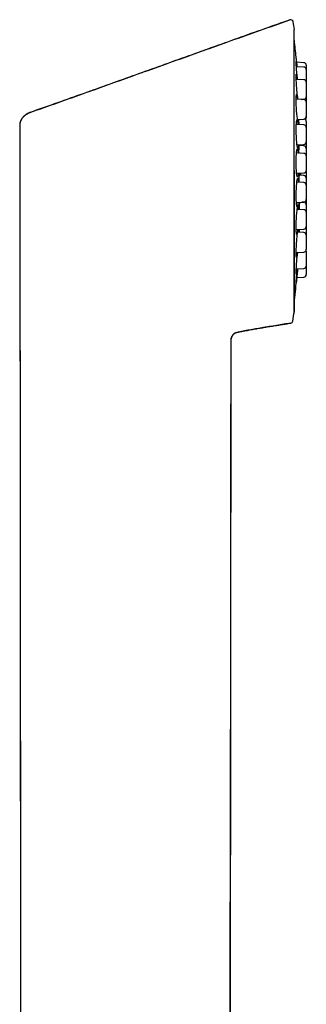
# Model space of a CAD drawing. Header units: millimetres. Extents: x 8 to 1520, y 12 to 1090.
# Tile 52 of 53: x 1257 to 1291, y 970 to 1087. Entities that reach past the tile are written whole.
import ezdxf

# ---------------------------------------------------------------- set-up
doc = ezdxf.new("R2010")
doc.units = ezdxf.units.MM

msp = doc.modelspace()

# ---------------------------------------------------------------- linework, layer by layer
at = {"color": 7, "linetype": 'Continuous', "lineweight": 30}
for p, q in [((1288.92, 1086.79), (1288.92, 1086.8)), ((1289.46, 1052.3), (1289.46, 1085.63)), ((1290.59, 1081.21), (1289.7, 1081.25)), ((1290.59, 1081.72), (1289.74, 1081.77)), ((1290.59, 1079.71), (1289.69, 1079.75)), ((1290.88, 1079.41), (1290.88, 1077.69)), ((1290.59, 1077.36), (1289.68, 1077.4)), ((1290.26, 1077.37), (1290.59, 1077.39)), ((1290.88, 1077.06), (1290.88, 1075.34)), ((1289.83, 1075), (1290.59, 1075.04)), ((1256.97, 1074.35), (1257.1, 950.56)), ((1290.59, 1074.36), (1289.69, 1074.41)), ((1290.88, 1074.06), (1290.88, 1072.34)), ((1289.78, 1072), (1290.59, 1072.04)), ((1290.59, 1071.88), (1290.03, 1071.91)), ((1290.25, 1071.9), (1290.25, 1071.99)), ((1290.59, 1070.99), (1289.72, 1071.04)), ((1290.88, 1070.69), (1290.88, 1068.97)), ((1289.74, 1068.63), (1290.59, 1068.67)), ((1290.59, 1068.36), (1290.06, 1068.39)), ((1290.88, 1068.89), (1290.87, 1068.93)), ((1290.59, 1067.54), (1289.76, 1067.59)), ((1290.88, 1067.24), (1290.88, 1065.52)), ((1289.7, 1065.18), (1290.59, 1065.22)), ((1290.59, 1065.2), (1290.33, 1065.21)), ((1290.59, 1064.32), (1289.81, 1064.36)), ((1290.88, 1064.02), (1290.88, 1062.31)), ((1289.68, 1061.96), (1290.59, 1062.01)), ((1290.59, 1061.62), (1289.86, 1061.66)), ((1290.88, 1061.32), (1290.88, 1059.6)), ((1289.68, 1059.25), (1290.59, 1059.3)), ((1290.88, 1059.37), (1290.88, 1057.65)), ((1289.69, 1057.31), (1290.59, 1057.35)), ((1289.72, 1056.29), (1290.59, 1056.33)), ((1281.88, 950.56), (1281.98, 1048.72))]:
    msp.add_line(p, q, dxfattribs=at)
at = {"color": 7, "linetype": 'Continuous', "lineweight": 30, "flags": 128}
for points in [[(1289.98, 1075.01), (1289.98, 1074.99), (1289.97, 1074.8), (1289.95, 1074.67), (1289.93, 1074.62), (1289.91, 1074.64), (1289.88, 1074.72), (1289.85, 1074.88), (1289.82, 1075.1), (1289.78, 1075.37), (1289.76, 1075.68), (1289.73, 1076.02), (1289.71, 1076.37), (1289.69, 1076.71), (1289.68, 1077.04), (1289.68, 1077.34), (1289.68, 1077.59), (1289.69, 1077.78), (1289.71, 1077.91), (1289.72, 1077.95), (1289.73, 1077.97), (1289.74, 1077.98), (1289.75, 1077.97), (1289.75, 1077.97), (1289.76, 1077.95), (1289.77, 1077.95), (1289.77, 1077.95), (1289.77, 1077.95), (1289.77, 1077.94), (1289.77, 1077.94), (1289.77, 1077.94), (1289.77, 1077.93), (1289.77, 1077.92), (1289.78, 1077.9), (1289.8, 1077.79), (1289.8, 1077.79)], [(1289.97, 1072.01), (1289.96, 1071.95), (1289.95, 1071.76), (1289.92, 1071.64), (1289.9, 1071.58), (1289.86, 1071.6), (1289.83, 1071.69), (1289.8, 1071.84), (1289.77, 1072.06), (1289.74, 1072.33), (1289.72, 1072.64), (1289.7, 1072.98), (1289.69, 1073.33), (1289.68, 1073.68), (1289.68, 1074.01), (1289.69, 1074.3), (1289.7, 1074.56), (1289.72, 1074.75), (1289.74, 1074.88), (1289.75, 1074.92), (1289.77, 1074.94), (1289.78, 1074.94), (1289.79, 1074.94), (1289.8, 1074.93), (1289.81, 1074.92), (1289.81, 1074.91), (1289.81, 1074.91), (1289.81, 1074.91), (1289.81, 1074.91), (1289.81, 1074.91), (1289.81, 1074.91), (1289.81, 1074.9), (1289.82, 1074.88), (1289.82, 1074.87), (1289.85, 1074.76), (1289.85, 1074.76)], [(1256.99, 1074.34), (1257.04, 1018.4), (1257.11, 950.56)], [(1289.94, 1068.64), (1289.93, 1068.52), (1289.91, 1068.33), (1289.88, 1068.21), (1289.85, 1068.16), (1289.82, 1068.18), (1289.79, 1068.28), (1289.76, 1068.44), (1289.73, 1068.66), (1289.71, 1068.94), (1289.69, 1069.25), (1289.68, 1069.59), (1289.68, 1069.94), (1289.68, 1070.29), (1289.69, 1070.61), (1289.71, 1070.91), (1289.73, 1071.16), (1289.75, 1071.34), (1289.78, 1071.47), (1289.8, 1071.51), (1289.81, 1071.52), (1289.82, 1071.53), (1289.83, 1071.52), (1289.84, 1071.51), (1289.85, 1071.5), (1289.86, 1071.49), (1289.86, 1071.49), (1289.86, 1071.49), (1289.86, 1071.49), (1289.86, 1071.49), (1289.86, 1071.48), (1289.86, 1071.47), (1289.87, 1071.46), (1289.87, 1071.44), (1289.89, 1071.33), (1289.89, 1071.33)], [(1289.92, 1065.19), (1289.89, 1065), (1289.86, 1064.82), (1289.83, 1064.71), (1289.8, 1064.66), (1289.77, 1064.69), (1289.74, 1064.79), (1289.72, 1064.96), (1289.7, 1065.19), (1289.69, 1065.47), (1289.68, 1065.79), (1289.68, 1066.13), (1289.69, 1066.48), (1289.7, 1066.82), (1289.72, 1067.15), (1289.74, 1067.44), (1289.77, 1067.68), (1289.8, 1067.86), (1289.83, 1067.98), (1289.84, 1068.02), (1289.86, 1068.03), (1289.87, 1068.03), (1289.88, 1068.02), (1289.89, 1068.01), (1289.9, 1067.99), (1289.9, 1067.99), (1289.9, 1067.98), (1289.9, 1067.98), (1289.91, 1067.98), (1289.91, 1067.98), (1289.91, 1067.98), (1289.91, 1067.97), (1289.91, 1067.95), (1289.91, 1067.93), (1289.93, 1067.82), (1289.93, 1067.82)], [(1289.88, 1061.97), (1289.88, 1061.95), (1289.85, 1061.71), (1289.81, 1061.54), (1289.78, 1061.43), (1289.75, 1061.4), (1289.73, 1061.44), (1289.71, 1061.55), (1289.69, 1061.73), (1289.68, 1061.96), (1289.68, 1062.25), (1289.68, 1062.57), (1289.69, 1062.91), (1289.71, 1063.26), (1289.73, 1063.6), (1289.76, 1063.92), (1289.78, 1064.21), (1289.82, 1064.44), (1289.85, 1064.62), (1289.88, 1064.73), (1289.89, 1064.76), (1289.91, 1064.77), (1289.92, 1064.76), (1289.93, 1064.75), (1289.93, 1064.73), (1289.94, 1064.72), (1289.94, 1064.71), (1289.94, 1064.71), (1289.94, 1064.7), (1289.94, 1064.7), (1289.94, 1064.7), (1289.95, 1064.7), (1289.95, 1064.69), (1289.95, 1064.67), (1289.95, 1064.65), (1289.96, 1064.53), (1289.96, 1064.53)]]:
    msp.add_lwpolyline(points, dxfattribs=at)
at = {"color": 7, "linetype": 'Continuous', "lineweight": 30}
for centre, radius, start, end in [((1289.02, 1086.52), 0.3, 9.2063, 109.4587), ((1180.73, 1068.96), 110.01, 8.7303, 9.2063), ((1289.26, 1085.63), 0.2, 0, 8.7209), ((1160.38, 1068.96), 130, 5.9335, 6.794), ((1290.58, 1081.42), 0.3, 0, 87), ((1290.58, 1080.91), 0.3, 0, 87), ((1290.58, 1079.41), 0.3, 0, 87), ((1290.58, 1077.69), 0.3, 273, 0), ((1290.58, 1077.06), 0.3, 0, 87), ((1290.58, 1075.34), 0.3, 273, 0), ((1290.58, 1074.75), 0.3, 0, 78.9887), ((1290.58, 1075.22), 0.3, 307.7949, 0), ((1290.58, 1074.06), 0.3, 0, 87), ((1290.58, 1072.34), 0.3, 273, 0), ((1290.58, 1071.58), 0.3, 0, 87), ((1290.58, 1070.69), 0.3, 0, 87), ((1290.58, 1068.97), 0.3, 273, 0), ((1290.58, 1068.07), 0.3, 0, 87), ((1290.58, 1067.24), 0.3, 0, 87), ((1290.58, 1065.52), 0.3, 273, 0), ((1290.58, 1064.9), 0.3, 0, 87), ((1290.58, 1064.02), 0.3, 0, 87), ((1290.58, 1062.31), 0.3, 273, 0), ((1290.58, 1061.32), 0.3, 0, 87), ((1290.58, 1059.6), 0.3, 273, 0), ((1290.58, 1059.37), 0.3, 0, 22.5278), ((1290.58, 1057.65), 0.3, 273, 0), ((1160.38, 1068.96), 130, 353.2095, 354.4058), ((1290.58, 1056.63), 0.3, 273, 0), ((1180.73, 1068.96), 110.01, 350.6709, 351.2697), ((1289.26, 1052.3), 0.2, 351.2655, 0), ((1288.98, 1051.18), 0.3, 279.2987, 350.6709)]:
    msp.add_arc(centre, radius, start, end, dxfattribs=at)
for points, knots in [([(1258.2, 1075.84), (1259.32, 1076.23), (1261.56, 1077.02), (1264.94, 1078.23), (1268.33, 1079.44), (1271.75, 1080.67), (1275.17, 1081.89), (1278.59, 1083.12), (1282.01, 1084.34), (1285.46, 1085.57), (1287.77, 1086.39), (1288.92, 1086.8)], [0, 0, 0, 0, 0.109099, 0.218926, 0.329483, 0.440772, 0.552794, 0.66353, 0.774975, 0.887131, 1, 1, 1, 1]), ([(1288.92, 1086.79), (1287.92, 1086.44), (1285.86, 1085.71), (1282.75, 1084.6), (1279.6, 1083.47), (1276.46, 1082.35), (1273.35, 1081.23), (1270.25, 1080.12), (1267.17, 1079.02), (1264.11, 1077.92), (1261.12, 1076.86), (1259.16, 1076.17), (1258.21, 1075.83)], [0, 0, 0, 0, 0.097705, 0.201008, 0.30371, 0.405811, 0.507312, 0.608214, 0.708518, 0.808225, 0.907337, 1, 1, 1, 1]), ([(1289.69, 1082.32), (1289.69, 1082.33), (1289.68, 1082.37), (1289.68, 1082.4), (1289.68, 1082.4), (1289.68, 1082.4)], [0, 0, 0, 0, 0.35626, 0.700761, 1, 1, 1, 1]), ([(1289.78, 1081.25), (1289.78, 1081.35), (1289.76, 1081.48), (1289.75, 1081.63), (1289.74, 1081.73), (1289.73, 1081.81), (1289.73, 1081.89), (1289.72, 1081.95), (1289.71, 1082.01), (1289.71, 1082.07), (1289.71, 1082.12), (1289.7, 1082.15), (1289.7, 1082.16), (1289.7, 1082.16), (1289.7, 1082.17), (1289.7, 1082.17), (1289.7, 1082.17), (1289.7, 1082.18), (1289.7, 1082.2), (1289.69, 1082.24), (1289.69, 1082.28), (1289.69, 1082.32)], [0, 0, 0, 0, 0.196598, 0.270472, 0.344908, 0.420266, 0.475674, 0.534484, 0.596824, 0.649573, 0.709263, 0.733524, 0.743814, 0.748267, 0.751734, 0.75249, 0.757966, 0.772783, 0.796193, 0.828199, 1, 1, 1, 1]), ([(1289.83, 1079.75), (1289.82, 1079.82), (1289.8, 1080), (1289.78, 1080.31), (1289.75, 1080.66), (1289.72, 1080.99), (1289.7, 1081.28), (1289.69, 1081.53), (1289.68, 1081.71), (1289.68, 1081.82), (1289.68, 1081.86), (1289.68, 1081.88), (1289.69, 1081.88), (1289.69, 1081.87), (1289.7, 1081.86), (1289.7, 1081.85), (1289.7, 1081.84), (1289.7, 1081.84), (1289.7, 1081.84), (1289.7, 1081.84), (1289.7, 1081.84), (1289.7, 1081.83), (1289.7, 1081.82), (1289.71, 1081.81), (1289.71, 1081.76), (1289.72, 1081.72), (1289.73, 1081.68)], [0, 0, 0, 0, 0.056986, 0.145869, 0.234927, 0.323475, 0.412519, 0.50187, 0.59039, 0.678939, 0.72329, 0.768313, 0.798135, 0.830405, 0.859951, 0.883806, 0.893502, 0.897614, 0.899394, 0.90078, 0.901082, 0.90327, 0.909192, 0.918548, 0.931339, 1, 1, 1, 1]), ([(1289.73, 1081.68), (1289.73, 1081.65), (1289.74, 1081.6), (1289.75, 1081.49), (1289.76, 1081.38), (1289.77, 1081.29), (1289.78, 1081.25)], [0, 0, 0, 0, 0.251573, 0.494841, 0.801571, 1, 1, 1, 1]), ([(1290.88, 1081.42), (1290.88, 1081.42), (1290.88, 1081.42), (1290.88, 1081.41), (1290.88, 1081.39), (1290.88, 1081.36), (1290.88, 1081.33), (1290.88, 1081.28), (1290.88, 1081.23), (1290.88, 1081.17), (1290.88, 1081.11), (1290.88, 1081.04), (1290.88, 1080.99), (1290.88, 1080.95), (1290.88, 1080.92), (1290.88, 1080.91)], [0, 0, 0, 0, 0.082076, 0.163549, 0.245156, 0.327633, 0.416646, 0.504854, 0.593198, 0.682615, 0.771628, 0.859836, 0.918673, 0.97785, 1, 1, 1, 1]), ([(1290.88, 1080.91), (1290.88, 1080.91), (1290.88, 1080.91), (1290.88, 1080.89), (1290.88, 1080.87), (1290.88, 1080.85), (1290.88, 1080.81), (1290.88, 1080.77), (1290.88, 1080.72), (1290.88, 1080.66), (1290.88, 1080.59), (1290.88, 1080.53), (1290.88, 1080.47), (1290.88, 1080.42), (1290.88, 1080.35), (1290.88, 1080.26), (1290.88, 1080.16), (1290.88, 1080.06), (1290.88, 1079.97), (1290.88, 1079.89), (1290.88, 1079.81), (1290.88, 1079.73), (1290.88, 1079.65), (1290.88, 1079.58), (1290.88, 1079.51), (1290.88, 1079.45), (1290.88, 1079.42), (1290.88, 1079.41)], [0, 0, 0, 0, 0.039292, 0.078295, 0.117362, 0.156846, 0.199458, 0.241685, 0.283978, 0.326784, 0.369396, 0.411624, 0.43979, 0.46812, 0.496743, 0.549035, 0.601023, 0.653543, 0.692835, 0.731838, 0.770905, 0.810388, 0.853001, 0.895228, 0.937521, 0.980327, 1, 1, 1, 1]), ([(1289.87, 1077.4), (1289.87, 1077.43), (1289.85, 1077.53), (1289.83, 1077.76), (1289.8, 1078.07), (1289.77, 1078.42), (1289.74, 1078.77), (1289.72, 1079.11), (1289.7, 1079.44), (1289.69, 1079.74), (1289.68, 1079.99), (1289.68, 1080.18), (1289.69, 1080.29), (1289.69, 1080.34), (1289.7, 1080.36), (1289.71, 1080.36), (1289.71, 1080.36), (1289.72, 1080.35), (1289.72, 1080.34), (1289.73, 1080.33), (1289.73, 1080.33), (1289.73, 1080.32), (1289.73, 1080.32), (1289.73, 1080.32), (1289.73, 1080.32), (1289.73, 1080.31), (1289.74, 1080.3), (1289.74, 1080.25), (1289.75, 1080.21), (1289.76, 1080.17)], [0, 0, 0, 0, 0.031044, 0.1022, 0.173533, 0.245086, 0.316238, 0.387533, 0.458419, 0.529701, 0.60123, 0.672093, 0.74298, 0.778484, 0.814527, 0.8384, 0.864233, 0.887886, 0.906983, 0.914745, 0.918037, 0.919462, 0.920571, 0.920813, 0.922564, 0.927305, 0.934794, 0.945035, 1, 1, 1, 1]), ([(1289.76, 1080.17), (1289.76, 1080.14), (1289.77, 1080.09), (1289.79, 1079.99), (1289.8, 1079.87), (1289.81, 1079.78), (1289.82, 1079.75)], [0, 0, 0, 0, 0.250702, 0.493122, 0.798789, 1, 1, 1, 1]), ([(1289.8, 1077.79), (1289.81, 1077.77), (1289.82, 1077.72), (1289.83, 1077.61), (1289.85, 1077.51), (1289.86, 1077.42), (1289.86, 1077.39)], [0, 0, 0, 0, 0.259928, 0.511262, 0.828177, 1, 1, 1, 1]), ([(1290.88, 1077.72), (1290.88, 1077.72), (1290.88, 1077.72), (1290.88, 1077.71), (1290.88, 1077.69), (1290.88, 1077.66), (1290.88, 1077.63), (1290.88, 1077.58), (1290.88, 1077.53), (1290.88, 1077.47), (1290.88, 1077.41), (1290.88, 1077.34), (1290.88, 1077.29), (1290.88, 1077.23), (1290.88, 1077.17), (1290.88, 1077.11), (1290.88, 1077.07), (1290.88, 1077.06)], [0, 0, 0, 0, 0.070585, 0.140651, 0.210832, 0.281761, 0.358312, 0.43417, 0.510145, 0.587043, 0.663593, 0.739451, 0.790051, 0.840942, 0.892361, 0.986301, 1, 1, 1, 1]), ([(1258.2, 1075.84), (1258.16, 1075.82), (1258.08, 1075.79), (1257.99, 1075.75), (1257.93, 1075.71), (1257.9, 1075.7), (1257.87, 1075.68), (1257.84, 1075.66), (1257.81, 1075.64), (1257.78, 1075.62), (1257.75, 1075.6), (1257.71, 1075.58), (1257.67, 1075.55), (1257.62, 1075.51), (1257.56, 1075.46), (1257.5, 1075.41), (1257.43, 1075.34), (1257.36, 1075.27), (1257.29, 1075.18), (1257.23, 1075.1), (1257.18, 1075.03), (1257.16, 1074.98), (1257.14, 1074.95), (1257.12, 1074.93), (1257.11, 1074.9), (1257.1, 1074.87), (1257.07, 1074.81), (1257.03, 1074.72), (1257, 1074.59), (1256.98, 1074.47), (1256.98, 1074.39), (1256.97, 1074.35)], [0, 0, 0, 0, 0.061907, 0.130161, 0.146362, 0.162883, 0.179723, 0.196881, 0.214353, 0.232139, 0.250235, 0.2709, 0.29656, 0.32722, 0.362869, 0.403476, 0.448976, 0.499272, 0.556426, 0.608748, 0.656286, 0.673671, 0.690337, 0.706287, 0.721529, 0.736067, 0.749907, 0.8176, 0.881589, 0.942259, 1, 1, 1, 1]), ([(1258.21, 1075.82), (1258.19, 1075.81), (1258.14, 1075.8), (1258.07, 1075.76), (1258, 1075.73), (1257.94, 1075.69), (1257.88, 1075.66), (1257.83, 1075.63), (1257.77, 1075.59), (1257.72, 1075.56), (1257.66, 1075.52), (1257.61, 1075.49), (1257.57, 1075.46), (1257.53, 1075.43), (1257.5, 1075.4), (1257.46, 1075.37), (1257.43, 1075.33), (1257.4, 1075.3), (1257.36, 1075.26), (1257.33, 1075.23), (1257.3, 1075.18), (1257.26, 1075.14), (1257.22, 1075.07), (1257.17, 1075), (1257.13, 1074.92), (1257.08, 1074.83), (1257.04, 1074.72), (1257.01, 1074.6), (1256.99, 1074.47), (1256.99, 1074.38), (1256.98, 1074.34)], [0, 0, 0, 0, 0.041091, 0.079069, 0.114075, 0.146392, 0.176477, 0.204981, 0.232735, 0.260695, 0.299932, 0.343285, 0.386226, 0.41561, 0.442786, 0.468007, 0.491583, 0.513893, 0.535381, 0.556538, 0.577875, 0.607723, 0.641893, 0.680788, 0.724273, 0.772201, 0.824442, 0.880932, 0.941764, 1, 1, 1, 1]), ([(1258.21, 1075.82), (1258.21, 1075.82), (1258.2, 1075.83), (1258.2, 1075.83), (1258.2, 1075.84)], [0, 0, 0, 0, 0.080663, 1, 1, 1, 1]), ([(1258.21, 1075.82), (1258.21, 1075.82), (1258.21, 1075.83), (1258.21, 1075.83), (1258.21, 1075.83)], [0, 0, 0, 0, 0.300192, 1, 1, 1, 1]), ([(1290.02, 1074.35), (1290.02, 1074.39), (1290.02, 1074.55), (1290.01, 1074.78), (1290.01, 1074.94), (1290.01, 1075.01)], [0, 0, 0, 0, 0.1673954, 0.664931, 1, 1, 1, 1]), ([(1290.88, 1075.33), (1290.88, 1075.32), (1290.88, 1075.3), (1290.88, 1075.28), (1290.88, 1075.25), (1290.88, 1075.23), (1290.88, 1075.22), (1290.88, 1075.22)], [0, 0, 0, 0, 0.121195, 0.256852, 0.50469, 0.751083, 1, 1, 1, 1]), ([(1256.99, 1074.34), (1256.99, 1074.34), (1256.99, 1074.34), (1256.98, 1074.34), (1256.98, 1074.34)], [0, 0, 0, 0, 0.359904, 1, 1, 1, 1]), ([(1289.85, 1074.76), (1289.85, 1074.73), (1289.86, 1074.68), (1289.88, 1074.58), (1289.89, 1074.48), (1289.9, 1074.41), (1289.9, 1074.4)], [0, 0, 0, 0, 0.281915, 0.554499, 0.898221, 1, 1, 1, 1]), ([(1290.88, 1074.75), (1290.88, 1074.75), (1290.88, 1074.75), (1290.88, 1074.73), (1290.88, 1074.72), (1290.88, 1074.69), (1290.88, 1074.65), (1290.88, 1074.61), (1290.88, 1074.56), (1290.88, 1074.5), (1290.88, 1074.43), (1290.88, 1074.37), (1290.88, 1074.31), (1290.88, 1074.26), (1290.88, 1074.19), (1290.88, 1074.13), (1290.88, 1074.08), (1290.88, 1074.07)], [0, 0, 0, 0, 0.0693501, 0.1381899, 0.2071435, 0.2768319, 0.352043, 0.4265739, 0.5012198, 0.5767722, 0.6519835, 0.7265145, 0.7762287, 0.8262297, 0.8767491, 0.9690451, 1, 1, 1, 1]), ([(1289.84, 1071.69), (1289.84, 1071.7), (1289.84, 1071.7), (1289.83, 1071.72), (1289.82, 1071.74), (1289.82, 1071.78), (1289.8, 1071.84), (1289.79, 1071.93), (1289.78, 1072.04), (1289.77, 1072.12), (1289.76, 1072.16)], [0, 0, 0, 0, 0.09038, 0.176617, 0.267835, 0.362738, 0.511426, 0.667905, 0.832404, 1, 1, 1, 1]), ([(1290.01, 1070.97), (1290.01, 1071.08), (1290.01, 1071.3), (1290.02, 1071.62), (1290.03, 1071.85), (1290.03, 1071.95), (1290.03, 1071.98)], [0, 0, 0, 0, 0.267302, 0.585686, 0.907678, 1, 1, 1, 1]), ([(1290.17, 1072.02), (1290.17, 1072.01), (1290.17, 1071.99), (1290.18, 1071.97), (1290.18, 1071.96), (1290.18, 1071.96), (1290.18, 1071.96), (1290.18, 1071.95), (1290.18, 1071.93), (1290.18, 1071.91), (1290.18, 1071.9)], [0, 0, 0, 0, 0.508257, 0.595106, 0.617796, 0.623963, 0.625756, 0.626697, 0.794628, 1, 1, 1, 1]), ([(1290.88, 1072.34), (1290.88, 1072.32), (1290.88, 1072.3), (1290.88, 1072.25), (1290.88, 1072.19), (1290.88, 1072.13), (1290.88, 1072.06), (1290.88, 1072.01), (1290.88, 1071.95), (1290.88, 1071.88), (1290.88, 1071.8), (1290.88, 1071.69), (1290.88, 1071.62), (1290.88, 1071.59)], [0, 0, 0, 0, 0.076624, 0.171993, 0.26852, 0.364612, 0.459834, 0.52335, 0.587232, 0.651776, 0.769695, 0.886927, 1, 1, 1, 1]), ([(1290.88, 1071.58), (1290.88, 1071.58), (1290.88, 1071.58), (1290.88, 1071.57), (1290.88, 1071.55), (1290.88, 1071.52), (1290.88, 1071.49), (1290.88, 1071.44), (1290.88, 1071.39), (1290.88, 1071.33), (1290.88, 1071.27), (1290.88, 1071.2), (1290.88, 1071.14), (1290.88, 1071.09), (1290.88, 1071.02), (1290.88, 1070.94), (1290.88, 1070.83), (1290.88, 1070.75), (1290.88, 1070.7), (1290.88, 1070.7)], [0, 0, 0, 0, 0.059009, 0.117583, 0.176254, 0.235551, 0.299546, 0.362963, 0.426478, 0.490764, 0.55476, 0.618177, 0.660478, 0.703023, 0.746009, 0.824541, 0.902617, 0.981491, 1, 1, 1, 1]), ([(1289.7, 1070.8), (1289.7, 1070.84), (1289.71, 1070.93), (1289.72, 1071.04), (1289.73, 1071.13), (1289.74, 1071.2), (1289.74, 1071.26), (1289.75, 1071.31), (1289.76, 1071.35), (1289.76, 1071.37), (1289.77, 1071.39), (1289.77, 1071.4), (1289.77, 1071.41), (1289.77, 1071.41), (1289.77, 1071.41)], [0, 0, 0, 0, 0.131271, 0.284092, 0.387107, 0.490991, 0.592166, 0.683844, 0.765816, 0.83853, 0.886991, 0.930129, 0.967979, 1, 1, 1, 1]), ([(1289.89, 1071.33), (1289.9, 1071.3), (1289.91, 1071.25), (1289.92, 1071.15), (1289.93, 1071.07), (1289.93, 1071.02)], [0, 0, 0, 0, 0.328539, 0.646189, 1, 1, 1, 1]), ([(1289.46, 1068.96), (1289.46, 1068.76), (1289.46, 1068.35), (1289.46, 1067.74), (1289.46, 1067.13), (1289.46, 1066.52), (1289.46, 1065.92), (1289.46, 1065.33), (1289.46, 1064.76), (1289.46, 1064.2), (1289.46, 1063.65), (1289.46, 1063.11), (1289.46, 1062.56), (1289.46, 1062.01), (1289.46, 1061.46), (1289.46, 1060.92), (1289.46, 1060.39), (1289.46, 1059.87), (1289.46, 1059.37), (1289.46, 1058.89), (1289.46, 1058.44), (1289.46, 1058), (1289.46, 1057.57), (1289.46, 1057.15), (1289.46, 1056.73), (1289.46, 1056.32), (1289.46, 1055.93), (1289.46, 1055.56), (1289.46, 1055.2), (1289.46, 1054.87), (1289.46, 1054.56), (1289.46, 1054.28), (1289.46, 1054.01), (1289.46, 1053.76), (1289.46, 1053.53), (1289.46, 1053.31), (1289.46, 1053.11), (1289.46, 1052.93), (1289.46, 1052.77), (1289.46, 1052.63), (1289.46, 1052.51), (1289.46, 1052.42), (1289.46, 1052.35), (1289.46, 1052.3), (1289.46, 1052.27), (1289.46, 1052.27), (1289.46, 1052.27)], [0, 0, 0, 0, 0.023333, 0.046667, 0.07, 0.093333, 0.116666, 0.14, 0.162, 0.184, 0.206, 0.228, 0.25, 0.273333, 0.296667, 0.32, 0.343333, 0.366666, 0.39, 0.412, 0.434, 0.456, 0.478, 0.5, 0.523333, 0.546667, 0.57, 0.593333, 0.616666, 0.64, 0.662, 0.684, 0.706, 0.728, 0.75, 0.773333, 0.796667, 0.82, 0.843333, 0.866666, 0.89, 0.912, 0.934, 0.956, 0.978, 1, 1, 1, 1]), ([(1289.79, 1068.28), (1289.79, 1068.28), (1289.79, 1068.28), (1289.79, 1068.31), (1289.78, 1068.33), (1289.77, 1068.38), (1289.76, 1068.44), (1289.75, 1068.53), (1289.73, 1068.64), (1289.72, 1068.77), (1289.71, 1068.91), (1289.71, 1069.01), (1289.7, 1069.06)], [0, 0, 0, 0, 0.078792, 0.143096, 0.210666, 0.280945, 0.391052, 0.506927, 0.62874, 0.756454, 0.888695, 1, 1, 1, 1]), ([(1290.03, 1067.57), (1290.03, 1067.63), (1290.03, 1067.81), (1290.04, 1068.08), (1290.06, 1068.37), (1290.08, 1068.56), (1290.09, 1068.63), (1290.09, 1068.65)], [0, 0, 0, 0, 0.126459, 0.391536, 0.659631, 0.927053, 1, 1, 1, 1]), ([(1290.19, 1068.65), (1290.19, 1068.65), (1290.2, 1068.6), (1290.2, 1068.48), (1290.21, 1068.39), (1290.21, 1068.38)], [0, 0, 0, 0, 0.056293, 0.990221, 1, 1, 1, 1]), ([(1290.25, 1068.38), (1290.25, 1068.46), (1290.25, 1068.55), (1290.25, 1068.64), (1290.25, 1068.65)], [0, 0, 0, 0, 0.80119, 1, 1, 1, 1]), ([(1290.88, 1068.89), (1290.88, 1068.89), (1290.88, 1068.89), (1290.88, 1068.87), (1290.88, 1068.86), (1290.88, 1068.83), (1290.88, 1068.79), (1290.88, 1068.75), (1290.88, 1068.7), (1290.88, 1068.64), (1290.88, 1068.57), (1290.88, 1068.51), (1290.88, 1068.45), (1290.88, 1068.4), (1290.88, 1068.33), (1290.88, 1068.24), (1290.88, 1068.15), (1290.88, 1068.09), (1290.88, 1068.07)], [0, 0, 0, 0, 0.062072, 0.123688, 0.185405, 0.24778, 0.315098, 0.381808, 0.44862, 0.516244, 0.583562, 0.650272, 0.694769, 0.739523, 0.78474, 0.86735, 0.949479, 1, 1, 1, 1]), ([(1290.88, 1068.07), (1290.88, 1068.06), (1290.88, 1068.06), (1290.88, 1068.05), (1290.88, 1068.03), (1290.88, 1068.01), (1290.88, 1067.97), (1290.88, 1067.93), (1290.88, 1067.87), (1290.88, 1067.81), (1290.88, 1067.75), (1290.88, 1067.69), (1290.88, 1067.63), (1290.88, 1067.58), (1290.88, 1067.51), (1290.88, 1067.42), (1290.88, 1067.33), (1290.88, 1067.27), (1290.88, 1067.25)], [0, 0, 0, 0, 0.062072, 0.123688, 0.185405, 0.24778, 0.315098, 0.381808, 0.44862, 0.516244, 0.583562, 0.650272, 0.694769, 0.739523, 0.78474, 0.86735, 0.949479, 1, 1, 1, 1]), ([(1289.73, 1067.34), (1289.74, 1067.38), (1289.74, 1067.46), (1289.75, 1067.57), (1289.77, 1067.66), (1289.78, 1067.72), (1289.79, 1067.78), (1289.79, 1067.83), (1289.8, 1067.86), (1289.81, 1067.89), (1289.81, 1067.9), (1289.82, 1067.91), (1289.82, 1067.92), (1289.82, 1067.92), (1289.82, 1067.92)], [0, 0, 0, 0, 0.129467, 0.286037, 0.391572, 0.49799, 0.601488, 0.694857, 0.777879, 0.851, 0.899358, 0.942048, 0.979118, 1, 1, 1, 1]), ([(1289.93, 1067.82), (1289.94, 1067.79), (1289.94, 1067.74), (1289.95, 1067.65), (1289.96, 1067.59), (1289.96, 1067.57)], [0, 0, 0, 0, 0.409204, 0.804826, 1, 1, 1, 1]), ([(1289.8, 1064.35), (1289.81, 1064.37), (1289.81, 1064.41), (1289.82, 1064.47), (1289.83, 1064.53), (1289.84, 1064.57), (1289.85, 1064.61), (1289.85, 1064.63), (1289.86, 1064.64), (1289.86, 1064.65), (1289.86, 1064.65), (1289.86, 1064.66), (1289.86, 1064.66), (1289.86, 1064.66)], [0, 0, 0, 0, 0.098967, 0.254966, 0.409129, 0.548968, 0.67304, 0.781765, 0.839832, 0.892411, 0.939467, 0.981002, 1, 1, 1, 1]), ([(1289.96, 1064.53), (1289.97, 1064.5), (1289.97, 1064.45), (1289.97, 1064.38), (1289.98, 1064.35)], [0, 0, 0, 0, 0.55605, 1, 1, 1, 1]), ([(1290.05, 1064.35), (1290.06, 1064.43), (1290.07, 1064.62), (1290.09, 1064.9), (1290.1, 1065.12), (1290.11, 1065.21), (1290.11, 1065.22)], [0, 0, 0, 0, 0.222755, 0.580425, 0.942182, 1, 1, 1, 1]), ([(1290.88, 1065.52), (1290.88, 1065.51), (1290.88, 1065.47), (1290.88, 1065.39), (1290.88, 1065.29), (1290.88, 1065.19), (1290.88, 1065.1), (1290.88, 1065.02), (1290.88, 1064.95), (1290.88, 1064.92), (1290.88, 1064.9)], [0, 0, 0, 0, 0.036518, 0.208477, 0.379435, 0.552143, 0.681352, 0.809609, 0.938079, 1, 1, 1, 1]), ([(1290.88, 1064.9), (1290.88, 1064.9), (1290.88, 1064.9), (1290.88, 1064.88), (1290.88, 1064.86), (1290.88, 1064.84), (1290.88, 1064.8), (1290.88, 1064.76), (1290.88, 1064.71), (1290.88, 1064.65), (1290.88, 1064.58), (1290.88, 1064.52), (1290.88, 1064.46), (1290.88, 1064.41), (1290.88, 1064.34), (1290.88, 1064.25), (1290.88, 1064.15), (1290.88, 1064.07), (1290.88, 1064.03), (1290.88, 1064.03)], [0, 0, 0, 0, 0.059732, 0.119024, 0.178414, 0.238437, 0.303216, 0.36741, 0.431703, 0.496777, 0.561557, 0.625751, 0.66857, 0.711636, 0.755149, 0.834644, 0.913675, 0.993516, 1, 1, 1, 1]), ([(1290.88, 1062.3), (1290.88, 1062.29), (1290.88, 1062.26), (1290.88, 1062.22), (1290.88, 1062.15), (1290.88, 1062.06), (1290.88, 1061.95), (1290.88, 1061.86), (1290.88, 1061.77), (1290.88, 1061.69), (1290.88, 1061.61), (1290.88, 1061.53), (1290.88, 1061.45), (1290.88, 1061.38), (1290.88, 1061.34), (1290.88, 1061.33)], [0, 0, 0, 0, 0.033665, 0.090148, 0.147217, 0.251478, 0.355131, 0.459846, 0.538187, 0.615951, 0.693843, 0.772566, 0.857527, 0.94172, 1, 1, 1, 1]), ([(1289.72, 1061.52), (1289.72, 1061.52), (1289.72, 1061.52), (1289.72, 1061.53), (1289.71, 1061.55), (1289.71, 1061.59), (1289.7, 1061.64), (1289.69, 1061.72), (1289.69, 1061.81), (1289.68, 1061.92), (1289.68, 1062), (1289.68, 1062.04)], [0, 0, 0, 0, 0.039818, 0.114686, 0.191318, 0.30972, 0.435222, 0.568921, 0.710926, 0.861451, 1, 1, 1, 1]), ([(1289.84, 1059.26), (1289.84, 1059.23), (1289.82, 1059.1), (1289.8, 1058.93), (1289.77, 1058.77), (1289.74, 1058.67), (1289.72, 1058.65), (1289.7, 1058.7), (1289.68, 1058.82), (1289.68, 1059.01), (1289.68, 1059.26), (1289.69, 1059.55), (1289.7, 1059.88), (1289.72, 1060.22), (1289.74, 1060.58), (1289.77, 1060.92), (1289.8, 1061.24), (1289.83, 1061.51), (1289.87, 1061.74), (1289.89, 1061.9), (1289.91, 1061.95), (1289.92, 1061.97)], [0, 0, 0, 0, 0.0195658, 0.0747897, 0.1301422, 0.1855375, 0.2408422, 0.2962427, 0.3515029, 0.4065896, 0.4618439, 0.5170634, 0.5724063, 0.6279376, 0.6831393, 0.7384723, 0.7934698, 0.8487899, 0.904292, 0.9592811, 1, 1, 1, 1]), ([(1289.97, 1061.97), (1289.97, 1061.97), (1289.97, 1061.96), (1289.97, 1061.95), (1289.97, 1061.95), (1289.97, 1061.94), (1289.97, 1061.94), (1289.97, 1061.94), (1289.97, 1061.94), (1289.97, 1061.93), (1289.97, 1061.91), (1289.98, 1061.85), (1289.98, 1061.8), (1289.98, 1061.76)], [0, 0, 0, 0, 0.127131, 0.199959, 0.230844, 0.244209, 0.254615, 0.256876, 0.273299, 0.317774, 0.38807, 0.48419, 1, 1, 1, 1]), ([(1289.98, 1061.76), (1289.98, 1061.73), (1289.98, 1061.7), (1289.98, 1061.66), (1289.98, 1061.65)], [0, 0, 0, 0, 0.897516, 1, 1, 1, 1]), ([(1290.07, 1061.65), (1290.07, 1061.65), (1290.07, 1061.76), (1290.08, 1061.88), (1290.09, 1061.98)], [0, 0, 0, 0, 0.069841, 1, 1, 1, 1]), ([(1289.8, 1057.31), (1289.79, 1057.26), (1289.77, 1057.11), (1289.75, 1056.93), (1289.72, 1056.78), (1289.7, 1056.69), (1289.69, 1056.68), (1289.68, 1056.74), (1289.68, 1056.87), (1289.68, 1057.07), (1289.69, 1057.32), (1289.71, 1057.62), (1289.73, 1057.95), (1289.76, 1058.3), (1289.79, 1058.65), (1289.82, 1058.98), (1289.84, 1059.17), (1289.85, 1059.26)], [0, 0, 0, 0, 0.040589, 0.10957, 0.178865, 0.248003, 0.316904, 0.385944, 0.455043, 0.524101, 0.593067, 0.662017, 0.731159, 0.800477, 0.86943, 0.938549, 1, 1, 1, 1]), ([(1290.88, 1057.65), (1290.88, 1057.63), (1290.88, 1057.58), (1290.88, 1057.5), (1290.88, 1057.41), (1290.88, 1057.33), (1290.88, 1057.25), (1290.88, 1057.17), (1290.88, 1057.1), (1290.88, 1057.02), (1290.88, 1056.95), (1290.88, 1056.89), (1290.88, 1056.83), (1290.88, 1056.78), (1290.88, 1056.74), (1290.88, 1056.72), (1290.88, 1056.69), (1290.88, 1056.66), (1290.88, 1056.64), (1290.88, 1056.64), (1290.88, 1056.63)], [0, 0, 0, 0, 0.030733, 0.102832, 0.156771, 0.210313, 0.263944, 0.318146, 0.376643, 0.434612, 0.49267, 0.551433, 0.609931, 0.667899, 0.706566, 0.745456, 0.784748, 0.856534, 0.927902, 1, 1, 1, 1]), ([(1289.85, 1057.32), (1289.84, 1057.21), (1289.82, 1056.98), (1289.79, 1056.65), (1289.76, 1056.35), (1289.73, 1056.08), (1289.71, 1055.88), (1289.69, 1055.73), (1289.68, 1055.66), (1289.68, 1055.65), (1289.68, 1055.72), (1289.69, 1055.86), (1289.7, 1056.07), (1289.72, 1056.33), (1289.75, 1056.63), (1289.78, 1056.96), (1289.8, 1057.2), (1289.81, 1057.31)], [0, 0, 0, 0, 0.062976, 0.130036, 0.196556, 0.263533, 0.330396, 0.397563, 0.464577, 0.531363, 0.598282, 0.665259, 0.732196, 0.799044, 0.865877, 0.932895, 1, 1, 1, 1]), ([(1282.63, 1049.79), (1282.79, 1049.82), (1283.16, 1049.89), (1283.74, 1050), (1284.36, 1050.12), (1284.96, 1050.22), (1285.54, 1050.32), (1286.13, 1050.42), (1286.72, 1050.52), (1287.33, 1050.61), (1287.91, 1050.71), (1288.47, 1050.8), (1288.84, 1050.86), (1289.02, 1050.89), (1289.03, 1050.89)], [0, 0, 0, 0, 0.0755288, 0.1753738, 0.2719969, 0.3654657, 0.4558464, 0.543204, 0.6413853, 0.7356388, 0.826064, 0.9127601, 0.995826, 1, 1, 1, 1]), ([(1289.03, 1050.88), (1288.76, 1050.84), (1288.2, 1050.75), (1287.36, 1050.61), (1286.48, 1050.47), (1285.66, 1050.33), (1284.87, 1050.2), (1284.14, 1050.07), (1283.39, 1049.93), (1282.89, 1049.83), (1282.64, 1049.78)], [0, 0, 0, 0, 0.128277, 0.260469, 0.396516, 0.536358, 0.648861, 0.763649, 0.880702, 1, 1, 1, 1]), ([(1281.97, 1048.74), (1281.97, 1048.75), (1281.97, 1048.78), (1281.97, 1048.83), (1281.97, 1048.88), (1281.97, 1048.92), (1281.98, 1048.97), (1281.99, 1049.01), (1281.99, 1049.05), (1282, 1049.09), (1282.01, 1049.12), (1282.03, 1049.15), (1282.04, 1049.18), (1282.05, 1049.21), (1282.06, 1049.24), (1282.08, 1049.27), (1282.09, 1049.3), (1282.11, 1049.33), (1282.12, 1049.36), (1282.14, 1049.39), (1282.15, 1049.42), (1282.17, 1049.46), (1282.2, 1049.5), (1282.23, 1049.54), (1282.27, 1049.59), (1282.32, 1049.63), (1282.37, 1049.68), (1282.43, 1049.72), (1282.49, 1049.75), (1282.56, 1049.77), (1282.6, 1049.79), (1282.63, 1049.79)], [0, 0, 0, 0, 0.033028, 0.070868, 0.104625, 0.13481, 0.162219, 0.187983, 0.213513, 0.240304, 0.269694, 0.302727, 0.348179, 0.393534, 0.433621, 0.468805, 0.499609, 0.522482, 0.543437, 0.563243, 0.582795, 0.610017, 0.641149, 0.677495, 0.718895, 0.765183, 0.816242, 0.857681, 0.901921, 0.949211, 1, 1, 1, 1]), ([(1281.98, 1048.72), (1281.98, 1048.75), (1281.98, 1048.81), (1281.99, 1048.88), (1281.99, 1048.93), (1282, 1048.95), (1282, 1048.98), (1282, 1049.01), (1282.01, 1049.03), (1282.02, 1049.07), (1282.03, 1049.12), (1282.05, 1049.18), (1282.07, 1049.24), (1282.1, 1049.31), (1282.13, 1049.37), (1282.16, 1049.43), (1282.2, 1049.49), (1282.23, 1049.53), (1282.27, 1049.57), (1282.3, 1049.61), (1282.35, 1049.65), (1282.41, 1049.69), (1282.48, 1049.73), (1282.56, 1049.77), (1282.61, 1049.78), (1282.64, 1049.78)], [0, 0, 0, 0, 0.0633907, 0.1322219, 0.1511209, 0.1703689, 0.1899587, 0.2098826, 0.2301318, 0.2506973, 0.2894493, 0.3441167, 0.3892643, 0.4411716, 0.4995763, 0.5510839, 0.5984957, 0.6419251, 0.6815013, 0.7173514, 0.7495876, 0.8156109, 0.8789342, 0.9402014, 1, 1, 1, 1]), ([(1282.63, 1049.79), (1282.63, 1049.79), (1282.63, 1049.79), (1282.63, 1049.79), (1282.63, 1049.79)], [0, 0, 0, 0, 0.761182, 1, 1, 1, 1]), ([(1281.86, 950.56), (1281.86, 950.86), (1281.86, 951.66), (1281.86, 952.95), (1281.86, 954.43), (1281.86, 955.89), (1281.86, 957.34), (1281.86, 958.76), (1281.86, 960.2), (1281.86, 961.67), (1281.86, 963.16), (1281.86, 964.62), (1281.87, 966.06), (1281.87, 967.48), (1281.87, 968.86), (1281.87, 970.23), (1281.87, 971.56), (1281.87, 972.87), (1281.88, 974.15), (1281.88, 975.4), (1281.88, 976.61), (1281.88, 977.79), (1281.88, 978.9), (1281.89, 979.93), (1281.89, 980.88), (1281.89, 981.82), (1281.89, 982.75), (1281.9, 983.68), (1281.9, 985.01), (1281.9, 986.75), (1281.91, 988.81), (1281.91, 990.78), (1281.91, 992.64), (1281.92, 994.49), (1281.92, 996.26), (1281.92, 997.96), (1281.92, 999.58), (1281.92, 1001.19), (1281.93, 1002.46), (1281.93, 1003.4), (1281.93, 1004.02), (1281.93, 1004.65), (1281.93, 1005.28), (1281.93, 1005.93), (1281.93, 1006.6), (1281.93, 1007.28), (1281.93, 1008.02), (1281.93, 1008.81), (1281.93, 1009.65), (1281.93, 1010.51), (1281.93, 1011.4), (1281.94, 1012.31), (1281.94, 1013.24), (1281.94, 1014.22), (1281.94, 1015.26), (1281.94, 1016.36), (1281.94, 1017.48), (1281.94, 1018.63), (1281.94, 1019.77), (1281.94, 1020.9), (1281.95, 1022.01), (1281.95, 1023.15), (1281.95, 1024.3), (1281.95, 1025.48), (1281.95, 1026.68), (1281.95, 1027.94), (1281.95, 1029.27), (1281.95, 1030.67), (1281.96, 1032.09), (1281.96, 1033.54), (1281.96, 1035.01), (1281.96, 1036.51), (1281.96, 1038.04), (1281.96, 1039.59), (1281.97, 1041.17), (1281.97, 1042.77), (1281.97, 1044.38), (1281.97, 1046), (1281.97, 1047.46), (1281.97, 1048.37), (1281.97, 1048.73)], [0, 0, 0, 0, 0.009021, 0.024355, 0.039475, 0.05438, 0.069069, 0.083544, 0.097803, 0.11324, 0.128416, 0.143332, 0.157986, 0.17238, 0.186513, 0.200385, 0.213996, 0.227347, 0.240436, 0.253037, 0.265387, 0.277485, 0.289332, 0.299186, 0.30886, 0.318405, 0.327904, 0.337358, 0.346767, 0.368766, 0.390514, 0.409721, 0.428728, 0.447535, 0.466142, 0.482849, 0.499391, 0.515769, 0.531984, 0.538309, 0.544609, 0.550916, 0.557375, 0.564003, 0.5708, 0.577766, 0.584902, 0.593263, 0.601845, 0.610648, 0.619672, 0.628917, 0.638383, 0.648069, 0.658979, 0.670156, 0.6816, 0.693312, 0.70529, 0.716412, 0.727754, 0.739317, 0.751101, 0.763106, 0.775331, 0.787777, 0.801723, 0.815936, 0.830417, 0.845164, 0.860179, 0.87546, 0.891009, 0.906825, 0.922909, 0.939259, 0.955577, 0.972154, 0.988988, 1, 1, 1, 1]), ([(1281.97, 1048.73), (1281.97, 1048.73), (1281.97, 1048.73), (1281.97, 1048.74), (1281.97, 1048.74)], [0, 0, 0, 0, 0.5000107, 1, 1, 1, 1])]:
    msp.add_open_spline(points, degree=3, knots=knots, dxfattribs=at)

doc.saveas('drawing.dxf')
